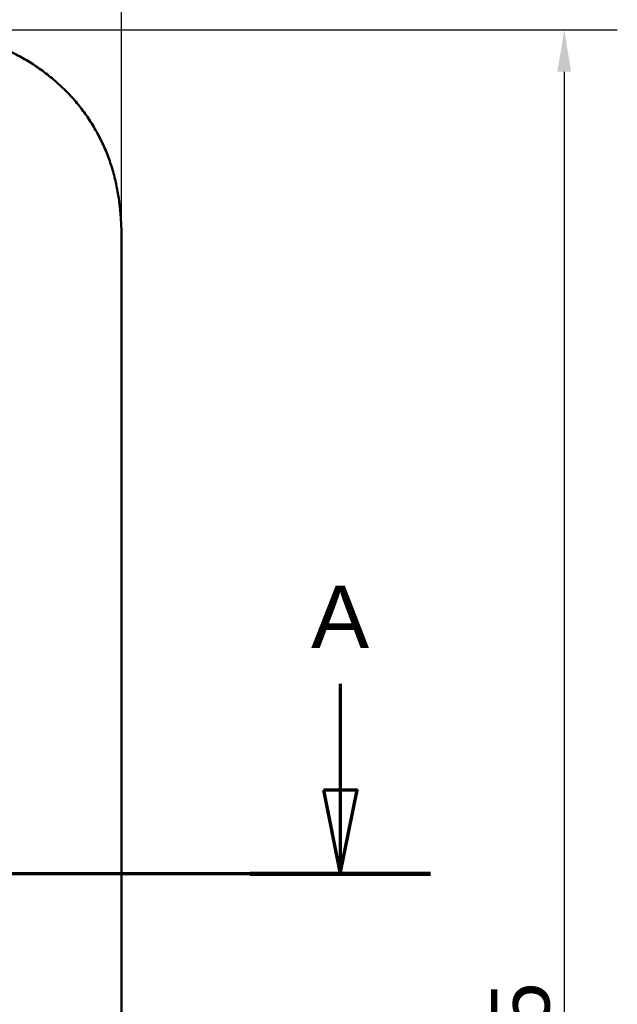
# Model space of a CAD drawing. Header units: millimetres. Extents: x 20 to 833, y 20 to 574.
# Tile 12 of 16: x 290 to 361, y 395 to 513. Entities that reach past the tile are written whole.
import ezdxf

# ---------------------------------------------------------------- set-up
doc = ezdxf.new("R2010")
doc.units = ezdxf.units.MM
doc.header["$LTSCALE"] = 2
for name, color, linetype, lineweight in [('Bemaßungen(DIN)', 7, 'Continuous', 25), ('Schnittansichtslinien(DIN)', 7, 'Continuous', 70), ('Sichtbare Kanten(DIN)', 7, 'Continuous', 50)]:
    doc.layers.add(name, color=color, linetype=linetype, lineweight=lineweight)
doc.styles.add('Aktuell-DINGroßer Text', font='arial.ttf')
doc.styles.add('STANDARD-DIN~0', font='arial.ttf')
doc.dimstyles.new('CAD-LAN', dxfattribs={"dimscale": 2, "dimtxt": 3.5, "dimasz": 2.5, "dimexe": 3.175, "dimexo": 0, "dimgap": 0.8, "dimtad": 1, "dimrnd": 1e-08, "dimtxsty": 'STANDARD-DIN~0', "dimcen": 0.09, "dimdle": 10, "dimclrd": 250, "dimclre": 250, "dimclrt": 250, "dimadec": 0, "dimazin": 2, "dimtfac": 1, "dimtmove": 0, "dimatfit": 3, "dimfxl": 1, "dimtolj": 1, "dimtzin": 0, "dimlwd": 25, "dimlwe": 25, "dimarcsym": 0})

# ---------------------------------------------------------------- blocks, each defined once
blk = doc.blocks.new('*D21')
at = {"layer": 'Bemaßungen(DIN)', "color": 250, "linetype": 'Continuous', "lineweight": 25, "true_color": 0x3f3f3f, "transparency": 16777216}
for p, q in [((274.81, 512), (361.16, 512)), ((354.81, 507), (354.81, 272)), ((274.81, 267), (361.16, 267))]:
    blk.add_line(p, q, dxfattribs=at)
at = {"layer": 'Bemaßungen(DIN)', "color": 250, "linetype": 'Continuous', "true_color": 0x3f3f3f, "transparency": 16777216}
for points in [[(353.98, 507), (355.64, 507), (354.81, 512)], [(353.98, 272), (355.64, 272), (354.81, 267)]]:
    blk.add_solid(points, dxfattribs=at)
at = {"layer": 'Defpoints', "color": 0, "linetype": 'Continuous', "transparency": 16777216}
for p in [(274.81, 512), (274.81, 267), (354.81, 267)]:
    blk.add_point(p, dxfattribs=at)
at = {"layer": 'Bemaßungen(DIN)', "color": 250, "linetype": 'Continuous', "lineweight": 25, "true_color": 0x3f3f3f, "transparency": 16777216, "insert": (346.06, 381.68), "char_height": 7, "attachment_point": 1, "rotation": 90, "style": 'STANDARD-DIN~0'}
blk.add_mtext('\\A1;245', dxfattribs=at)
blk = doc.blocks.new('*D22')
at = {"layer": 'Bemaßungen(DIN)', "color": 250, "linetype": 'Continuous', "lineweight": 25, "true_color": 0x3f3f3f, "transparency": 16777216}
for p, q in [((87.85, 485.22), (87.85, 541.26)), ((301.85, 485.22), (301.85, 541.26)), ((296.85, 534.91), (92.85, 534.91))]:
    blk.add_line(p, q, dxfattribs=at)
at = {"layer": 'Bemaßungen(DIN)', "color": 250, "linetype": 'Continuous', "true_color": 0x3f3f3f, "transparency": 16777216}
for points in [[(92.85, 535.74), (92.85, 534.08), (87.85, 534.91)], [(296.85, 535.74), (296.85, 534.08), (301.85, 534.91)]]:
    blk.add_solid(points, dxfattribs=at)
at = {"layer": 'Defpoints', "color": 0, "linetype": 'Continuous', "transparency": 16777216}
for p in [(87.85, 534.91), (87.85, 485.22), (301.85, 485.22)]:
    blk.add_point(p, dxfattribs=at)
at = {"layer": 'Bemaßungen(DIN)', "color": 250, "linetype": 'Continuous', "lineweight": 25, "true_color": 0x3f3f3f, "transparency": 16777216, "insert": (187.07, 543.54), "char_height": 7, "attachment_point": 1, "style": 'STANDARD-DIN~0'}
blk.add_mtext('\\A1;214', dxfattribs=at)
blk = doc.blocks.new('2DTransSchnitt0')
at = {"layer": 'Schnittansichtslinien(DIN)', "linetype": 'Continuous'}
for p, q in [((164.007, 216.87), (164.007, 210.507)), ((163.007, 210.507), (164.007, 205.507)), ((165.007, 210.507), (163.007, 210.507)), ((164.007, 210.507), (164.007, 205.507)), ((164.007, 205.507), (165.007, 210.507)), ((169.404, 205.507), (27.46, 205.507))]:
    blk.add_line(p, q, dxfattribs=at)
at = {"layer": 'Schnittansichtslinien(DIN)', "linetype": 'Continuous', "lineweight": 140}
blk.add_line((169.404, 205.507), (158.61, 205.507), dxfattribs=at)
at = {"layer": 'Schnittansichtslinien(DIN)', "linetype": 'Continuous', "flags": 128}
blk.add_lwpolyline([(163.007, 210.507), (164.007, 205.507), (165.007, 210.507), (163.007, 210.507)], dxfattribs=at)
at = {"layer": 'Schnittansichtslinien(DIN)'}
blk.add_solid([(163.007, 210.507), (164.007, 205.507), (165.007, 210.507), (163.007, 210.507)], dxfattribs=at)
at = {"layer": 'Schnittansichtslinien(DIN)', "insert": (162.254, 219.007), "char_height": 3.734, "attachment_point": 7, "style": 'Aktuell-DINGroßer Text'}
blk.add_mtext('A', dxfattribs=at)

msp = doc.modelspace()

# ---------------------------------------------------------------- linework, layer by layer
at = {"layer": 'Sichtbare Kanten(DIN)'}
msp.add_line((301.847, 485.217), (301.847, 293.786), dxfattribs=at)
msp.add_open_spline([(301.847, 485.217), (301.847, 485.771), (301.847, 486.888), (301.814, 488.303), (301.736, 489.729), (301.633, 490.877), (301.437, 492.316), (301.223, 493.468), (300.875, 494.902), (300.529, 496.041), (300.008, 497.446), (299.521, 498.551), (298.823, 499.901), (298.193, 500.953), (297.322, 502.223), (296.558, 503.199), (295.526, 504.364), (294.641, 505.247), (293.467, 506.283), (292.477, 507.056), (291.185, 507.945), (290.11, 508.594), (288.725, 509.322), (287.587, 509.838), (286.137, 510.399), (284.957, 510.78), (283.467, 511.175), (282.267, 511.427), (280.763, 511.669), (279.56, 511.807), (278.062, 511.922), (276.572, 511.986), (275.394, 511.999), (274.808, 512.001)], degree=3, knots=[0.02325842, 0.02325842, 0.02325842, 0.02325842, 0.06395557, 0.10465272, 0.12500129, 0.16569844, 0.18604701, 0.22674416, 0.24709273, 0.28778988, 0.30813845, 0.3488356, 0.36918417, 0.40988132, 0.43022989, 0.47092704, 0.49127561, 0.53197276, 0.55232133, 0.59301848, 0.61336705, 0.6540642, 0.67441277, 0.71510992, 0.73545849, 0.77615564, 0.79650421, 0.83720136, 0.85754993, 0.89824708, 0.91859565, 0.9592928, 0.99998994, 0.99998994, 0.99998994, 0.99998994], dxfattribs=at)

# ---------------------------------------------------------------- block references
at = {"layer": 'Schnittansichtslinien(DIN)', "xscale": 2, "yscale": 2, "zscale": 2}
msp.add_blockref('2DTransSchnitt0', (0, 0), dxfattribs=at)

# ---------------------------------------------------------------- dimensions: what is measured, and where the dimension line sits
at = {"layer": 'Bemaßungen(DIN)', "color": 250, "linetype": 'Continuous', "lineweight": 25, "true_color": 0x3f3f3f}
for base, p1, p2, angle, picture, middle in [((87.847, 534.911), (301.847, 485.217), (87.847, 485.217), 180, '*D22', (194.847, 534.911)), ((354.808, 267.001), (274.808, 512.001), (274.808, 267.001), 90, '*D21', (354.808, 389.501))]:
    dim = msp.add_linear_dim(base=base, p1=p1, p2=p2, angle=angle, dimstyle='CAD-LAN', override={"dimgap": 0.8, "dimdec": 2, "dimtol": 0, "dimlim": 0, "dimtp": 0, "dimtm": 0, "dimtdec": 2, "dimtofl": 0, "dimatfit": 1}, dxfattribs=at)
    dim.commit()
    dim.dimension.update_dxf_attribs({"geometry": picture, "text_midpoint": middle, "dimtype": 160})

doc.saveas('drawing.dxf')
